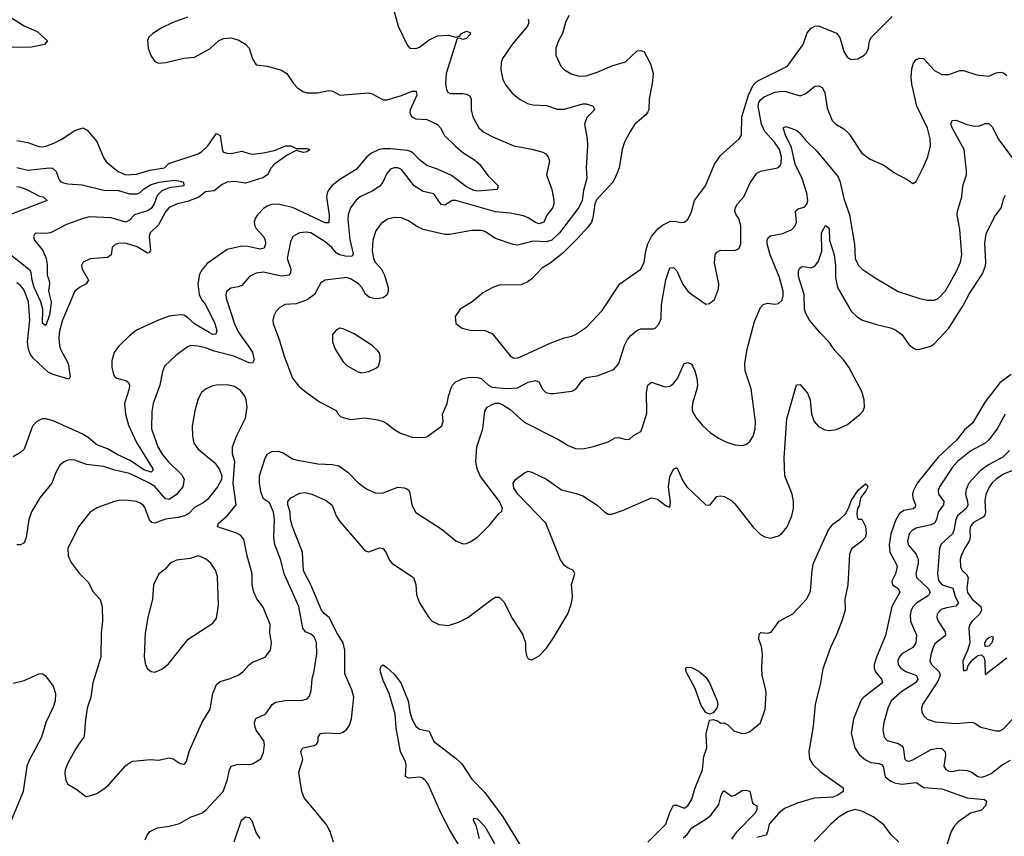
# Model space of a CAD drawing. Header units: inches. Extents: x 1245430 to 1420861, y 606325 to 671315.
# Tile 225 of 256: x 1361405 to 1366835, y 649523 to 654026. Entities that reach past the tile are written whole.
import ezdxf

# ---------------------------------------------------------------- set-up
doc = ezdxf.new("R2010")
doc.units = ezdxf.units.IN
doc.header["$MEASUREMENT"] = 0
doc.layers.add('B3664', color=7, linetype='Continuous')
doc.layers.add('B3665', color=7, linetype='Continuous')

msp = doc.modelspace()

# ---------------------------------------------------------------- linework, layer by layer
at = {"layer": 'B3664', "color": 5}
for points, elevation in [([(1361488.1, 650000), (1361461, 649950), (1361443.8, 649910), (1361423.6, 649770), (1361325.8, 649530)], 940), ([(1361711.8, 650000), (1361670, 649926.6), (1361656, 649890), (1361653.7, 649870), (1361660.3, 649830), (1361670.3, 649810.3), (1361720.3, 649780.3), (1361770, 649742.8), (1361790, 649746), (1361830, 649759.1), (1361870, 649784.4), (1361894.3, 649805.7), (1361990, 649912.7), (1362010, 649928.4), (1362030, 649936.5), (1362126.9, 649946.9), (1362170, 649943), (1362230, 649954.9), (1362251.3, 649950), (1362290, 649924.7), (1362310, 649921), (1362315.5, 649924.5), (1362324.7, 649935.3), (1362339.5, 649990), (1362344, 650000)], 960), ([(1362097, 649503), (1362108, 649530), (1362123.6, 649550), (1362165.2, 649570), (1362230, 649578.3), (1362286.4, 649593.6), (1362350.7, 649629.3), (1362410, 649650.2), (1362432.6, 649667.4), (1362527.8, 649770), (1362549.9, 649830), (1362562.2, 649890), (1362570.9, 649909.1), (1362610, 649920.3), (1362670, 649918.3), (1362690, 649921.7), (1362735.8, 649950), (1362750, 649984.7), (1362751.8, 650000)], 940), ([(1363136.2, 649490), (1363118.3, 649550), (1363094.7, 649590), (1362974.4, 649734.4), (1362961.8, 649770), (1362943.9, 649876.1), (1362966, 649946), (1362955.1, 649990), (1362960.5, 650000)], 920), ([(1363841.5, 649450), (1363777.3, 649557.3), (1363729.4, 649649.4), (1363658.7, 649810), (1363643.5, 649830), (1363624.8, 649844.8), (1363609.8, 649849.8), (1363550, 649843.8), (1363532.9, 649852.9), (1363536.7, 649916.6), (1363533.4, 649933.4), (1363504.6, 649990), (1363502.9, 650000)], 880), ([(1363749.3, 650000), (1363814.3, 649950), (1363843, 649923), (1363898.1, 649838.1), (1363970, 649765.3), (1364070.6, 649630.6), (1364289.7, 649270)], 880), ([(1364869.8, 649490), (1364968.2, 649590), (1364990, 649653.4), (1365010, 649693.7), (1365030, 649695.3), (1365070, 649678.6), (1365090, 649690.3), (1365111.8, 649728.2), (1365129.9, 649790), (1365169.9, 649890), (1365177.6, 649962.4), (1365190.5, 650000)], 880), ([(1365759.2, 650000), (1365757.5, 649990), (1365761.2, 649950), (1365779.3, 649919.3), (1365820.6, 649880.6), (1365946.4, 649790), (1365946.5, 649770), (1365917.4, 649750), (1365890, 649739.3), (1365787.2, 649732.8), (1365693.7, 649706.3), (1365623.8, 649676.2), (1365590, 649647.7), (1365538.1, 649590), (1365530, 649547), (1365521.5, 649530), (1365470, 649516.9)], 880), ([(1366017.9, 650000), (1366034.1, 649974.1), (1366070, 649945.1), (1366099.3, 649930), (1366144.6, 649924.6), (1366158.6, 649918.6), (1366167.5, 649907.5), (1366177.5, 649850), (1366210, 649826.8), (1366230, 649817.9), (1366270, 649810.1), (1366350, 649819), (1366391.4, 649791.4), (1366490, 649785.5), (1366630, 649735.8), (1366726.6, 649726.6), (1366737, 649717), (1366731.1, 649690), (1366710, 649667.1), (1366648.2, 649650), (1366579.8, 649600.2), (1366560.1, 649579.9), (1366541.3, 649550), (1366517.2, 649470)], 920), ([(1366279.2, 650000), (1366287.3, 649947.3), (1366299.6, 649939.6), (1366310, 649937.8), (1366330, 649944.1), (1366428.8, 650000)], 940), ([(1366497.3, 650000), (1366509.2, 649989.2), (1366511, 649970), (1366502.2, 649910), (1366512.1, 649892), (1366530, 649881.3), (1366550, 649879.6), (1366590.5, 649889.5), (1366630, 649886.3), (1366655.7, 649875.7), (1366690, 649851.9), (1366710, 649849.5), (1366730, 649853.7), (1366763.5, 649870), (1366823, 649917), (1366870, 649941.8)], 940), ([(1365065, 649515.1), (1365086.7, 649533.3), (1365112.2, 649570), (1365190, 649618), (1365218.7, 649641.3), (1365261.7, 649698.3), (1365273.3, 649750), (1365287.2, 649772.8), (1365290, 649774), (1365330, 649743.7), (1365350, 649748.9), (1365390, 649774.7), (1365410, 649778), (1365432.4, 649772.4), (1365445.8, 649705.8), (1365471, 649690), (1365470.5, 649670), (1365460.7, 649650), (1365356.5, 649543.5), (1365330, 649507.9)], 860), ([(1366253.9, 649490), (1366211.4, 649531.4), (1366170, 649586.4), (1366112.3, 649630), (1366050, 649660.6), (1366010, 649669.9), (1365970, 649657), (1365924.8, 649630), (1365879.4, 649590), (1365786.3, 649493.7)], 920), ([(1362587.3, 649492.7), (1362628, 649612), (1362649.8, 649630.2), (1362670, 649627.2), (1362684.9, 649610), (1362710, 649540.5), (1362730, 649510.3)], 920), ([(1363940.7, 649510), (1363922.2, 649582.2), (1363908.5, 649610), (1363910, 649622), (1363930, 649619.3), (1363970, 649576.5), (1364023.8, 649483.8)], 860)]:
    msp.add_lwpolyline(points, dxfattribs=dict(at, elevation=elevation))
at = {"layer": 'B3665', "color": 5}
for points, elevation in [([(1361310, 654067.7), (1361430, 653993.1), (1361502, 653962), (1361558.4, 653910), (1361542.8, 653890), (1361470, 653875.4), (1361346.6, 653873.4)], 880), ([(1362330, 654039.3), (1362250, 654011.3), (1362190, 653981.7), (1362139.3, 653950), (1362118, 653930), (1362110.9, 653910.9), (1362114, 653870), (1362130, 653824.7), (1362150, 653796), (1362170, 653787.3), (1362210.7, 653790.7), (1362310, 653814), (1362370, 653820.5), (1362453.9, 653866.1), (1362502, 653910), (1362530, 653923.1), (1362570, 653925.5), (1362610, 653915.3), (1362650, 653892.2), (1362670.4, 653870), (1362688.5, 653810), (1362710, 653777.1), (1362770, 653770.4), (1362850, 653748.8), (1362878.4, 653730), (1362914.6, 653674.6), (1362938, 653650), (1362967.3, 653630), (1362990, 653622.3), (1363050, 653622.2), (1363110, 653636.3), (1363132.5, 653632.5), (1363170, 653610.4), (1363330, 653623.6), (1363350, 653618), (1363410, 653584.2), (1363430, 653583.5), (1363511.4, 653608.6), (1363570, 653632.8), (1363592.3, 653632.3), (1363596.2, 653610), (1363558.5, 653530), (1363556.5, 653510), (1363567.6, 653490), (1363590, 653480.2), (1363650, 653475.8), (1363710, 653448), (1363725.4, 653430), (1363747.8, 653387.8), (1363810, 653327.1), (1363850, 653293.6), (1363913.9, 653253.9), (1363941.5, 653230), (1363986.6, 653166.6), (1364043.8, 653110), (1364038.8, 653090), (1363930, 653080.7), (1363910, 653083.4), (1363870, 653103.7), (1363787.5, 653167.6), (1363710, 653202), (1363650, 653222.6), (1363610, 653254), (1363576.1, 653290), (1363559.7, 653299.7), (1363544.8, 653304.8), (1363450, 653314.5), (1363410, 653314.3), (1363387.8, 653310), (1363345.9, 653290), (1363320.1, 653270), (1363260.6, 653199.4), (1363170, 653144.5), (1363127.5, 653110), (1363110.2, 653090), (1363100.1, 653070), (1363097.4, 653050), (1363112.3, 652947.7), (1363110, 652905.1), (1363090, 652905.4), (1362910, 652989.9), (1362830, 653008.7), (1362793.4, 653006.6), (1362770, 652997.7), (1362750, 652984.2), (1362716.3, 652950), (1362703, 652930), (1362697.6, 652910), (1362701.2, 652890), (1362710, 652875), (1362749.5, 652830), (1362759.2, 652810), (1362761.5, 652790), (1362753.4, 652766.6), (1362730, 652761.1), (1362664.4, 652775.6), (1362630, 652777.4), (1362550, 652759.8), (1362438.9, 652681.1), (1362410.9, 652649.1), (1362396.8, 652623.2), (1362387.5, 652570), (1362395.5, 652510), (1362410, 652480.3), (1362430, 652456.5), (1362482.1, 652350), (1362493.3, 652310), (1362487.6, 652292.4), (1362470, 652290.8), (1362450, 652300.7), (1362369.9, 652349.9), (1362330, 652384.7), (1362310, 652396.3), (1362290, 652398.4), (1362230, 652390.7), (1362170.5, 652370), (1362050, 652314.7), (1362010, 652282.6), (1361950, 652223.5), (1361925.5, 652190), (1361914.3, 652145.7), (1361914, 652110), (1361922, 652070), (1361930, 652057.4), (1361941.6, 652050), (1361994.6, 652034.6), (1362004.8, 652024.8), (1362010.1, 652010.1), (1362008.1, 651990), (1361982.5, 651910), (1361988.8, 651851.2), (1362006.2, 651790), (1362050, 651695.4), (1362140.1, 651550), (1362139, 651541), (1362130, 651531.1), (1362090, 651544), (1362014.5, 651594.5), (1361946.3, 651626.3), (1361890, 651660.5), (1361830, 651682), (1361782.7, 651722.7), (1361750, 651742.4), (1361590, 651813.9), (1361550, 651825), (1361530, 651824.7), (1361499.3, 651810), (1361475.2, 651784.8), (1361430, 651658.4), (1361410, 651639.6), (1361370, 651615.6)], 920), ([(1363470, 654071), (1363492.2, 653990), (1363543.6, 653883.6), (1363556, 653870), (1363590, 653866.7), (1363610, 653874.6), (1363664.1, 653915.9), (1363710, 653936.6), (1363770, 653941.3), (1363810, 653930.5), (1363830, 653934.8), (1363840.9, 653950), (1363870, 653963.7), (1363890, 653956.3), (1363890, 653944.5), (1363870, 653923.1), (1363850, 653917.6), (1363830, 653924), (1363818, 653922), (1363756.6, 653730), (1363753.6, 653673.6), (1363758.7, 653638.7), (1363766.3, 653626.3), (1363779.9, 653619.9), (1363850, 653619.1), (1363870, 653616.1), (1363886.2, 653606.2), (1363895.2, 653590), (1363895, 653530), (1363904.4, 653490), (1363937.8, 653430), (1363965.4, 653405.4), (1364017.9, 653377.9), (1364130, 653330.2), (1364230, 653311.7), (1364290, 653295.3), (1364306, 653286), (1364320.5, 653270), (1364326.2, 653246.2), (1364311.1, 653170), (1364340.2, 653090), (1364351.8, 653031.8), (1364351.1, 653011.1), (1364345.6, 652990), (1364311.6, 652948.4), (1364295, 652910), (1364270, 652900.6), (1364250, 652907.2), (1364210, 652934), (1364184.5, 652944.5), (1364110, 652959.9), (1364030, 652966.4), (1363810, 653029.9), (1363790, 653028.6), (1363750, 653002.8), (1363730, 653006.8), (1363690, 653065.4), (1363630, 653078.5), (1363579.8, 653110), (1363510, 653199.7), (1363490, 653209.7), (1363470, 653209.7), (1363450, 653202), (1363430, 653178.4), (1363407.1, 653130), (1363391.4, 653108.6), (1363350, 653079.8), (1363282.6, 653050), (1363259.6, 653030), (1363230, 652989.6), (1363216.8, 652950), (1363215.3, 652924.7), (1363225.2, 652814.8), (1363245, 652735.1), (1363238.1, 652721.9), (1363210, 652720.6), (1363168.8, 652728.8), (1363150, 652741.3), (1363126.5, 652770), (1363090, 652802.1), (1363011.2, 652850), (1362985.3, 652854.7), (1362948.3, 652851.7), (1362911.7, 652830), (1362898, 652802), (1362879.8, 652710), (1362899.7, 652650), (1362899.6, 652630), (1362890, 652618), (1362847.7, 652612.3), (1362750, 652634), (1362710, 652629), (1362673.4, 652610), (1362630, 652561.1), (1362610, 652552.2), (1362570, 652545.7), (1362547, 652530), (1362542.3, 652510), (1362544.4, 652490), (1362590, 652348.5), (1362610, 652304.4), (1362675.1, 652215.1), (1362688.7, 652190), (1362698, 652150), (1362690, 652131.6), (1362670, 652134.5), (1362586.2, 652170), (1362478.5, 652198.5), (1362430, 652217.2), (1362390, 652226), (1362350, 652228.7), (1362330, 652221.5), (1362265.6, 652174.4), (1362204.3, 652115.7), (1362193, 652087), (1362178.9, 652010), (1362141.6, 651910), (1362134.6, 651865.4), (1362131.9, 651770), (1362167, 651670), (1362190.1, 651630), (1362224.1, 651590), (1362298.5, 651518.5), (1362312.8, 651492.8), (1362305.5, 651450), (1362270, 651408.4), (1362230, 651380.7), (1362210, 651383.1), (1362150, 651451.2), (1362120.9, 651470), (1362010, 651524.3), (1361930, 651542.1), (1361870, 651562.9), (1361773.7, 651573.7), (1361710, 651596.9), (1361690, 651599.7), (1361670, 651596.3), (1361650, 651587.8), (1361629.4, 651570.6), (1361605, 651530), (1361583.2, 651470), (1361516.1, 651390), (1361470, 651311.8), (1361455.6, 651270), (1361441.7, 651170), (1361430, 651140.9), (1361410, 651129.6), (1361390, 651129.6)], 940), ([(1364433.5, 654050), (1364414.4, 654010), (1364398.8, 653950), (1364375.8, 653910), (1364361.1, 653870), (1364362, 653830), (1364390.2, 653770.2), (1364409.1, 653749.1), (1364447.3, 653727.3), (1364490, 653714.7), (1364530, 653716.9), (1364590, 653736.5), (1364670, 653771.7), (1364745.6, 653794.4), (1364810, 653854.9), (1364830, 653856.3), (1364848.4, 653848.4), (1364883.5, 653783.5), (1364898, 653730), (1364893.5, 653673.5), (1364875.9, 653590), (1364874.2, 653530), (1364870, 653518.4), (1364858.2, 653501.8), (1364798.5, 653450), (1364772.4, 653410), (1364740.8, 653350), (1364726.9, 653310), (1364711.3, 653210), (1364688, 653150), (1364675.9, 653130), (1364586.7, 653033.3), (1364576.9, 653010), (1364566.9, 652933.1), (1364558.8, 652910), (1364538.7, 652881.3), (1364480.9, 652819.1), (1364400.5, 652739.5), (1364330, 652683.4), (1364284.8, 652655.2), (1364230, 652597.2), (1364210, 652582.8), (1364170, 652564.5), (1364050, 652562), (1364014, 652550), (1363959.5, 652520.5), (1363906.7, 652473.3), (1363834.8, 652430), (1363806, 652390), (1363810.8, 652350.8), (1363845.8, 652325.8), (1363890, 652313.4), (1363970, 652312.4), (1364010, 652294.9), (1364110, 652172.2), (1364130, 652160.3), (1364150, 652160.7), (1364167.3, 652167.3), (1364330, 652242.3), (1364408.7, 652271.3), (1364450, 652280.3), (1364470, 652290.3), (1364531.5, 652330), (1364617.5, 652422.5), (1364714, 652570), (1364830, 652650.4), (1364849.8, 652690), (1364857.7, 652750), (1364869, 652790), (1364889.8, 652830), (1364926.1, 652873.9), (1364950, 652892.8), (1364990, 652913.4), (1365015.3, 652915.3), (1365052.8, 652907.2), (1365070, 652910.4), (1365090, 652924.9), (1365110, 652966.8), (1365127.6, 653030), (1365187.1, 653110), (1365237.7, 653230), (1365270, 653277), (1365373, 653370), (1365385.4, 653390), (1365388, 653490), (1365423.6, 653610), (1365450, 653665.9), (1365472, 653688), (1365639.7, 653770), (1365725.8, 653890), (1365747.1, 653952.9), (1365770, 653980.3), (1365790, 653990.3), (1365810, 653991.6), (1365910, 653951.5), (1365927.7, 653927.7), (1365950, 653850.7), (1365970, 653817.1), (1365990, 653807), (1366028, 653810), (1366062.7, 653830), (1366075.8, 653844.2), (1366086, 653870), (1366092, 653910), (1366102.8, 653930), (1366216.1, 654043.9)], 980), ([(1364210.2, 654030), (1364212.6, 654010), (1364206, 653990), (1364124.2, 653895.8), (1364068.5, 653811.5), (1364060.3, 653790), (1364058.5, 653750), (1364070, 653696.3), (1364085.9, 653665.9), (1364121.4, 653621.4), (1364165.6, 653585.6), (1364205, 653565), (1364236.8, 653556.8), (1364310, 653553.6), (1364370, 653532.1), (1364410, 653532.5), (1364510, 653562.5), (1364530, 653562.6), (1364568, 653550), (1364574.9, 653530), (1364533.1, 653486.9), (1364519.3, 653450), (1364534.4, 653370), (1364537.2, 653330), (1364529, 653210), (1364532.8, 653152.8), (1364515.2, 653084.8), (1364506.7, 653030), (1364488.7, 652990), (1364381.5, 652850), (1364340.7, 652810), (1364310, 652800.9), (1364235.5, 652804.5), (1364150, 652783.1), (1364126.5, 652786.5), (1364030, 652818.7), (1363970, 652857.8), (1363950, 652863.5), (1363897.1, 652862.9), (1363778, 652842), (1363750, 652842), (1363630, 652869.8), (1363590, 652889.8), (1363550, 652916.8), (1363510, 652932.8), (1363470, 652936.2), (1363433.5, 652926.5), (1363398.1, 652901.9), (1363370, 652862.4), (1363353.5, 652810), (1363348.8, 652751.2), (1363356.3, 652710), (1363365.7, 652690), (1363401.2, 652650), (1363417.4, 652617.4), (1363436.6, 652550), (1363438, 652530), (1363430, 652506.6), (1363410, 652492.1), (1363390, 652488), (1363367.6, 652487.6), (1363334.9, 652494.9), (1363312.5, 652512.5), (1363292.2, 652550), (1363273.8, 652570), (1363230, 652598), (1363210, 652603.8), (1363090.2, 652589.8), (1363065.7, 652574.3), (1363031.4, 652510), (1362990, 652480.7), (1362930, 652460.2), (1362870, 652456.4), (1362840.2, 652439.8), (1362820.5, 652419.5), (1362806.4, 652393.6), (1362801.1, 652370), (1362802.6, 652350), (1362837.8, 652257.8), (1362863.2, 652170), (1362910.1, 652050.1), (1362945.6, 652005.6), (1362978, 651978), (1363058, 651918), (1363150, 651870.6), (1363161, 651850), (1363176.3, 651836.3), (1363230, 651821.6), (1363309.6, 651830.4), (1363379.5, 651819.5), (1363410, 651810.6), (1363430, 651799.1), (1363468, 651768), (1363505.3, 651745.3), (1363570, 651724.9), (1363630, 651721.3), (1363650, 651725.3), (1363733.2, 651786.8), (1363741.2, 651810), (1363737.6, 651850), (1363763.5, 651910), (1363769.7, 651950.3), (1363784.4, 651995.6), (1363791.5, 652010), (1363810.8, 652029.2), (1363850, 652047.1), (1363890, 652054), (1363930, 652052.9), (1363950, 652047.8), (1363990.2, 652010), (1364010, 651999.6), (1364090, 651991.8), (1364150, 651996.8), (1364210, 652026.5), (1364250, 652036.9), (1364269, 652029), (1364290, 651986), (1364306, 651970), (1364330, 651964), (1364350, 651964.7), (1364450, 651977.4), (1364471.6, 651988.4), (1364505, 652035), (1364526.6, 652053.4), (1364590, 652062.6), (1364682.2, 652097.8), (1364709.8, 652130.2), (1364740.3, 652230), (1364757.8, 652262.2), (1364776, 652284), (1364808.6, 652311.4), (1364830, 652320.7), (1364898, 652322), (1364910, 652325.5), (1364930, 652347.3), (1364942, 652378), (1364944.2, 652455.8), (1364967.7, 652592.3), (1364990, 652657.1), (1365010, 652660.4), (1365030, 652640.5), (1365059.7, 652570), (1365089.5, 652529.5), (1365110, 652512.6), (1365190, 652457.3), (1365210, 652460.7), (1365236.3, 652483.7), (1365258.5, 652541.5), (1365261, 652570), (1365236.6, 652683.4), (1365240.3, 652730), (1365250, 652744.2), (1365270, 652755), (1365345.9, 652754.1), (1365361.7, 652758.3), (1365373.8, 652766.2), (1365381.5, 652790), (1365382.9, 652890), (1365371.7, 652930), (1365357.2, 652950), (1365349.8, 652969.8), (1365352.8, 652990), (1365364.2, 653010), (1365398.5, 653050), (1365432.9, 653127.1), (1365470, 653180.4), (1365489.8, 653190.2), (1365585.2, 653210), (1365598.2, 653221.8), (1365604.7, 653235.3), (1365606.6, 653270), (1365594.6, 653310), (1365568.2, 653350), (1365514.3, 653410), (1365495.6, 653450), (1365477.4, 653550), (1365481.5, 653570), (1365490, 653584.2), (1365510, 653600.4), (1365570, 653627.1), (1365610, 653631.3), (1365630.5, 653630), (1365710, 653607.3), (1365741.3, 653618.7), (1365790, 653660.2), (1365810, 653661.6), (1365830, 653652.2), (1365845.3, 653625.3), (1365858, 653538), (1365886.4, 653470), (1365905.5, 653450), (1365950, 653423.6), (1365978.3, 653398.3), (1366050, 653290.5), (1366096.3, 653256.3), (1366170, 653224.4), (1366230, 653181.6), (1366303.4, 653143.4), (1366330, 653122.8), (1366350, 653134.8), (1366390, 653215.5), (1366412.8, 653270), (1366427.7, 653330), (1366426, 653370), (1366411.9, 653428.1), (1366352.6, 653550), (1366325.2, 653670), (1366321.7, 653710), (1366324.6, 653755.4), (1366333.9, 653786.1), (1366350, 653806.4), (1366370, 653814.6), (1366390, 653811.6), (1366450, 653745.7), (1366490, 653724.9), (1366530, 653724.9), (1366590, 653745.5), (1366610, 653746), (1366683.1, 653723.1), (1366750, 653714.9), (1366790, 653732.7), (1366816.7, 653736.7), (1366830, 653732.7), (1366850, 653717.6)], 960), ([(1362751.8, 650000), (1362755.4, 650030), (1362751.1, 650050), (1362710, 650108.4), (1362702, 650130), (1362700.2, 650150), (1362707.9, 650172.1), (1362761.8, 650198.2), (1362796.9, 650250), (1362817.7, 650262.3), (1362870, 650271), (1362967, 650273), (1362990, 650280.5), (1363003.8, 650296.2), (1363012.7, 650327.3), (1363018.9, 650390), (1363030, 650436), (1363043.2, 650530), (1363042.5, 650590), (1363030, 650622), (1363010, 650637.8), (1362981.1, 650650), (1362967, 650670), (1362945.4, 650790), (1362862.9, 650970), (1362845.3, 651045.3), (1362812.3, 651132.3), (1362807.4, 651170), (1362809.8, 651269.8), (1362804.4, 651310), (1362782.3, 651362.3), (1362750, 651383.5), (1362737.4, 651417.4), (1362728.2, 651470), (1362728.1, 651510), (1362756.9, 651603.1), (1362770.5, 651629.5), (1362795.8, 651644.2), (1362830, 651646.5), (1362858.4, 651638.4), (1362910, 651605), (1362930, 651598.4), (1363050, 651577), (1363130, 651573.6), (1363165.3, 651565.3), (1363216.3, 651530), (1363272.4, 651472.4), (1363318.2, 651438.2), (1363370, 651416), (1363410, 651416.5), (1363490, 651447.6), (1363525.1, 651445.1), (1363539.4, 651439.4), (1363550, 651432.7), (1363557.4, 651417.4), (1363568.4, 651348.4), (1363589.3, 651309.3), (1363735.3, 651215.3), (1363810, 651152.7), (1363850, 651134.9), (1363870, 651137.1), (1363890, 651146), (1363930, 651172.2), (1363998.7, 651241.3), (1364043.1, 651296.9), (1364064.8, 651315.2), (1364067.6, 651330), (1364050.7, 651370), (1363947.1, 651507.1), (1363929, 651550), (1363921.2, 651590), (1363925.8, 651670), (1363958.6, 651770), (1363970, 651867.3), (1363983.5, 651890), (1364010, 651904.7), (1364030, 651911), (1364050, 651911.1), (1364070, 651903.1), (1364110, 651876.1), (1364186.6, 651806.6), (1364372.4, 651712.4), (1364430, 651677.4), (1364470, 651661.3), (1364510, 651660.3), (1364570, 651671.7), (1364650, 651698.3), (1364690, 651720.3), (1364710, 651722.6), (1364750, 651710.3), (1364767.8, 651712.2), (1364790, 651733), (1364830, 651754.8), (1364840.7, 651779.3), (1364862.9, 651857.1), (1364862.2, 651970), (1364870, 652010.5), (1364890, 652027), (1364962.4, 652002.4), (1364990, 652005.8), (1365010, 652019.6), (1365033.2, 652046.8), (1365070, 652130.6), (1365090, 652134.9), (1365110, 652126), (1365116.5, 652116.5), (1365129.1, 652090), (1365139.2, 652050), (1365142.8, 652010), (1365139.7, 651990), (1365114.9, 651910), (1365113.7, 651890), (1365114, 651870), (1365136.4, 651830), (1365170, 651788.4), (1365213.4, 651750), (1365258.3, 651718.3), (1365298.9, 651698.9), (1365350, 651682), (1365390, 651678), (1365410, 651683), (1365430, 651699.1), (1365451.1, 651730), (1365461.7, 651770), (1365463.9, 651810), (1365439.8, 651990), (1365406.8, 652090), (1365404.1, 652130), (1365416.8, 652210), (1365457.3, 652362.7), (1365490, 652439.1), (1365504.9, 652455.1), (1365530, 652462.6), (1365570, 652457.6), (1365590, 652461.6), (1365610, 652479.1), (1365615.9, 652504.1), (1365614.8, 652530), (1365594.6, 652605.4), (1365544.5, 652730), (1365528.3, 652790), (1365528.2, 652811.8), (1365534.2, 652825.8), (1365545.5, 652834.5), (1365613.7, 652846.3), (1365663.6, 652870), (1365681.3, 652890), (1365688.3, 652910), (1365684, 652970), (1365697.6, 652982.4), (1365730, 652992.3), (1365739.6, 653000.4), (1365747.9, 653012.1), (1365751.4, 653028.6), (1365745.7, 653070), (1365719.9, 653150), (1365682.5, 653230), (1365661.1, 653321.1), (1365627.8, 653390), (1365616, 653430), (1365630, 653437), (1365647.8, 653432.2), (1365690, 653417), (1365704.7, 653404.7), (1365740.3, 653360.3), (1365801, 653301), (1365919.6, 653159.6), (1365930.7, 653130), (1365950, 653040.4), (1365980.6, 652950), (1366008.6, 652788.6), (1366013.4, 652710), (1366030.7, 652670), (1366050.8, 652650), (1366122.8, 652602.8), (1366250, 652527.6), (1366370, 652488), (1366410, 652479.5), (1366450, 652480.4), (1366470, 652488.5), (1366510, 652530.4), (1366570, 652635.3), (1366594, 652690), (1366600.3, 652730), (1366590.6, 652870), (1366576, 652950), (1366576.4, 652970), (1366601.7, 653050), (1366606.9, 653110), (1366626.3, 653170), (1366627.1, 653192.9), (1366613.4, 653310), (1366547.3, 653430), (1366541, 653450), (1366547, 653470), (1366570, 653471.3), (1366628, 653448), (1366670, 653439.7), (1366698.2, 653441.8), (1366730, 653454), (1366750, 653454.3), (1366770, 653433.7), (1366801.2, 653370), (1366890, 653249.2)], 940), ([(1361390, 653360.7), (1361450, 653348.6), (1361510, 653327.8), (1361530, 653326), (1361550, 653328.3), (1361594, 653346), (1361634.2, 653365.8), (1361710, 653415.8), (1361754, 653430), (1361776.9, 653416.9), (1361830, 653354.8), (1361866.9, 653266.9), (1361882.2, 653242.2), (1361948.9, 653188.9), (1361990, 653170.2), (1362050, 653174.3), (1362123.3, 653196.7), (1362203.7, 653210), (1362227.3, 653232.7), (1362390, 653287.1), (1362410, 653298.7), (1362443.2, 653330), (1362490, 653397.8), (1362510, 653386.8), (1362523.2, 653303.2), (1362530, 653295.5), (1362549.6, 653289.5), (1362571, 653289), (1362630, 653301.4), (1362670, 653287.5), (1362690, 653285.6), (1362748.5, 653291.5), (1362810, 653305.6), (1362870.9, 653330.9), (1362900.7, 653330), (1362930, 653315.3), (1362990, 653315.8), (1363004.9, 653310), (1362990, 653297), (1362970, 653294.5), (1362930, 653304), (1362880.6, 653279.4), (1362810, 653229.4), (1362791.6, 653210), (1362771.6, 653170), (1362745.4, 653154.6), (1362650, 653124.3), (1362590, 653134.3), (1362548.9, 653131.1), (1362521.9, 653118.1), (1362477.7, 653082.3), (1362430, 653077.8), (1362392.3, 653047.7), (1362330, 653023.4), (1362276.4, 653010), (1362230.3, 652990), (1362210, 652967.1), (1362170, 652895.3), (1362125, 652850), (1362118.7, 652830), (1362126.4, 652753.6), (1362118.6, 652741.4), (1362110, 652738.4), (1362052.8, 652772.8), (1362013.3, 652786.7), (1361986.8, 652793.2), (1361950, 652792.9), (1361932.7, 652787.3), (1361914.4, 652770), (1361910.4, 652730), (1361890, 652715.4), (1361793.2, 652706.8), (1361755.8, 652690), (1361745.7, 652670), (1361748.9, 652650), (1361784, 652590), (1361772, 652570), (1361734.3, 652550), (1361710.1, 652529.9), (1361641.9, 652370), (1361625.1, 652310), (1361621.7, 652270), (1361624.7, 652230), (1361630, 652209), (1361672.4, 652130), (1361683.1, 652056.9), (1361677, 652043), (1361590, 652069.6), (1361562.7, 652082.7), (1361480.3, 652160.3), (1361463.3, 652183.2), (1361453.7, 652210), (1361447.5, 652250), (1361462.1, 652370), (1361453.9, 652470), (1361430, 652534), (1361410, 652560.9), (1361390, 652575.3)], 880), ([(1361390, 653211.5), (1361450, 653195.8), (1361569.2, 653209.2), (1361586.9, 653206.9), (1361607, 653190), (1361623.2, 653143.2), (1361632.7, 653132.7), (1361646.8, 653126.8), (1361670, 653120.8), (1361750, 653116.3), (1361870, 653085.5), (1361950, 653084), (1362010, 653066), (1362054, 653066), (1362070, 653072.7), (1362088, 653092), (1362130, 653116.6), (1362174, 653130), (1362216.5, 653136.5), (1362261.4, 653141.4), (1362290, 653136.6), (1362308.9, 653130), (1362311, 653110), (1362230, 653098.2), (1362190, 653082.4), (1362163.5, 653056.5), (1362146.1, 653010), (1362130, 652984.5), (1362110, 652971.4), (1362038.6, 652950), (1362010, 652921.2), (1361990.1, 652909.9), (1361910, 652932.8), (1361790, 652938.3), (1361755.3, 652930), (1361664.1, 652895.9), (1361576, 652850), (1361550, 652846.4), (1361490, 652849.4), (1361481.5, 652830), (1361487.8, 652810), (1361533.1, 652753.1), (1361550.6, 652710), (1361556.4, 652676.4), (1361556.8, 652616.8), (1361567.7, 652587.7), (1361569.5, 652570), (1361563.3, 652530), (1361578, 652470), (1361577.7, 652450), (1361570, 652399.3), (1361550, 652340.5), (1361531.4, 652351.4), (1361532.5, 652430), (1361521, 652470), (1361485.7, 652550), (1361474, 652590), (1361469.3, 652630), (1361462.6, 652642.6), (1361329.1, 652750)], 860), ([(1361390, 653105.7), (1361410, 653103.5), (1361445.3, 653090), (1361510, 653055), (1361534, 653050), (1361556, 653030), (1361321.4, 652938.6)], 840), ([(1362960.5, 650000), (1362966, 650010), (1363030, 650023.1), (1363042, 650030), (1363050.8, 650049.2), (1363051.1, 650070), (1363063.7, 650090), (1363090, 650093.7), (1363169.8, 650090.2), (1363190, 650096.9), (1363210, 650114.4), (1363223.7, 650136.3), (1363235.3, 650170), (1363247.2, 650290), (1363236.8, 650330), (1363198.8, 650418.8), (1363197.5, 650550), (1363189.3, 650590), (1363158.6, 650638.6), (1363112.6, 650730), (1363086.4, 650750), (1363069.1, 650770), (1363010.3, 650910.3), (1362970, 650986), (1362964.7, 651090), (1362909.1, 651229.1), (1362899.3, 651270), (1362896.8, 651310), (1362884.6, 651350), (1362883.9, 651370), (1362900.4, 651390), (1362950, 651415.5), (1362979.7, 651419.7), (1363016.5, 651410), (1363095.4, 651375.4), (1363128.9, 651348.9), (1363150.7, 651290.7), (1363170, 651259), (1363310, 651097.4), (1363330, 651091.5), (1363390, 651113.7), (1363410.5, 651110), (1363426.8, 651086.8), (1363445, 651044.9), (1363458, 651030), (1363576.4, 650950), (1363590, 650912), (1363593.7, 650853.7), (1363610.8, 650810), (1363661.6, 650730), (1363680.5, 650710), (1363717.3, 650690), (1363770, 650685.2), (1363830, 650704.7), (1363876.4, 650730), (1364010, 650831.3), (1364030, 650841.5), (1364050, 650840.9), (1364076, 650816), (1364122.7, 650722.7), (1364178.3, 650638.3), (1364194.3, 650590), (1364194.3, 650550), (1364199.6, 650519.6), (1364210, 650501.6), (1364230, 650495.8), (1364270, 650517.3), (1364310, 650560.7), (1364350, 650616.5), (1364428.4, 650750), (1364445.2, 650794.8), (1364451.9, 650828.1), (1364454.8, 650850), (1364448.4, 650911.6), (1364467.3, 650970), (1364458, 650990), (1364430, 651000.9), (1364410, 651016.2), (1364387.7, 651047.7), (1364307.2, 651250), (1364151.7, 651410), (1364130, 651443.5), (1364127.5, 651470), (1364140.2, 651490), (1364190, 651527), (1364210, 651535.8), (1364230, 651531.8), (1364310, 651493.1), (1364393.9, 651433.9), (1364474, 651414), (1364510, 651400.2), (1364590, 651348.1), (1364631.7, 651310), (1364650, 651300.2), (1364670, 651299.2), (1364730, 651318.7), (1364890, 651389.5), (1364922, 651382), (1364970, 651344.6), (1364990, 651338.8), (1364993.7, 651366.3), (1364984.1, 651450), (1364990, 651504.7), (1365010, 651547.3), (1365030, 651557.3), (1365062.4, 651482.4), (1365083.9, 651450), (1365190, 651350.6), (1365211.2, 651348.8), (1365250, 651396.3), (1365270, 651400.5), (1365290, 651396.4), (1365330, 651375.3), (1365350, 651356.5), (1365450, 651228.5), (1365490, 651186.7), (1365513.9, 651173.9), (1365547.5, 651167.5), (1365590, 651180.3), (1365610, 651194.4), (1365636.9, 651230), (1365663.1, 651290), (1365672.1, 651330), (1365672, 651370), (1365664.8, 651410), (1365625.2, 651510), (1365620.8, 651610), (1365635.7, 651824.3), (1365690, 652012), (1365710, 652014.8), (1365750, 651966.4), (1365765.2, 651930), (1365772.6, 651850), (1365786.2, 651810), (1365810, 651782.8), (1365844.8, 651764.8), (1365870, 651760.7), (1365910, 651766.4), (1365970, 651793.2), (1366040.4, 651850), (1366056.4, 651870), (1366063.5, 651890), (1366062.9, 651930), (1366050, 651976.3), (1365978.5, 652110), (1365948.5, 652150), (1365901.2, 652201.2), (1365870, 652247), (1365819.4, 652299.4), (1365761.8, 652370), (1365739, 652410), (1365734, 652430), (1365730.9, 652510), (1365699.6, 652610), (1365700.8, 652639.2), (1365705.9, 652654.1), (1365717.4, 652662.6), (1365730, 652665.8), (1365770, 652658.3), (1365790, 652666.7), (1365810, 652694.3), (1365828.2, 652750), (1365827.1, 652850), (1365850, 652890.6), (1365862.8, 652882.8), (1365870, 652871), (1365871.2, 652810), (1365897.5, 652730), (1365904.5, 652670), (1365904, 652604), (1365914.9, 652550), (1365990, 652418.6), (1366026.2, 652386.2), (1366054, 652370), (1366130, 652345.5), (1366207.5, 652327.5), (1366235.4, 652315.4), (1366269.5, 652289.5), (1366310, 652234), (1366334.1, 652214.1), (1366350, 652208.1), (1366370, 652208.4), (1366430, 652225.5), (1366450, 652241), (1366530, 652325.2), (1366608.2, 652450), (1366643.3, 652516.7), (1366714.9, 652625.1), (1366730.9, 652669.1), (1366733.6, 652690), (1366727.6, 652792.4), (1366734.6, 652845.4), (1366781.5, 652938.5), (1366819.3, 652990), (1366830, 653036), (1366842.2, 653057.7)], 920), ([(1366872.3, 652070), (1366810, 652024.1), (1366730, 651918.2), (1366659.4, 651800.6), (1366615.7, 651764.3), (1366572.6, 651710), (1366470, 651613.4), (1366354.6, 651470), (1366333.8, 651430), (1366329.7, 651410), (1366330.1, 651390), (1366345.7, 651350), (1366342.7, 651337.3), (1366331.8, 651328.2), (1366280.2, 651319.8), (1366257.2, 651302.8), (1366234.7, 651265.3), (1366210.1, 651190), (1366200.8, 651130), (1366203.7, 651090), (1366237.6, 651030), (1366244, 651010), (1366234.6, 650970), (1366214.2, 650930), (1366218.9, 650910), (1366250.3, 650890), (1366259.2, 650870), (1366214.4, 650790), (1366179.3, 650630), (1366129.5, 650510), (1366117.5, 650470), (1366117.5, 650450), (1366125, 650430), (1366158.5, 650390), (1366163.5, 650370), (1366060.2, 650290), (1366046.1, 650273.9), (1366003.5, 650170), (1365990.2, 650090), (1366011.7, 650010), (1366017.9, 650000)], 920), ([(1362344, 650000), (1362410, 650148), (1362456.6, 650223.4), (1362469.8, 650310.2), (1362490, 650360.5), (1362510, 650376.5), (1362566.9, 650393.1), (1362610, 650411.8), (1362635.6, 650430), (1362670, 650468.2), (1362690, 650482.4), (1362759.3, 650510), (1362787.6, 650550), (1362794.3, 650590), (1362785.3, 650645.3), (1362786.4, 650690), (1362747.3, 650787.3), (1362713.3, 650833.3), (1362696.2, 650870), (1362687.9, 650910), (1362686.8, 650970), (1362659.4, 651070), (1362640.8, 651160.8), (1362623.1, 651183.1), (1362597.2, 651197.2), (1362497, 651230), (1362502, 651250), (1362549.8, 651290), (1362599.7, 651350), (1362582.9, 651470), (1362591.5, 651590), (1362579.6, 651630), (1362578.9, 651670), (1362601.1, 651730), (1362650.6, 651829.4), (1362659.3, 651890), (1362654.8, 651930), (1362647.4, 651950), (1362622.2, 651982.2), (1362590, 652003.5), (1362550, 652012.8), (1362491.2, 652011.2), (1362470, 652006.6), (1362430, 651988), (1362408.8, 651970), (1362390, 651936), (1362371.6, 651868.4), (1362355.6, 651784.4), (1362358.3, 651730), (1362366.3, 651690), (1362390, 651657.6), (1362481.6, 651581.6), (1362506.4, 651546.4), (1362520.7, 651510), (1362517.3, 651490), (1362496.4, 651450), (1362440.4, 651379.6), (1362417.8, 651362.2), (1362370, 651336.8), (1362337.4, 651302.6), (1362314.9, 651290), (1362279.3, 651280.7), (1362210, 651271.6), (1362150, 651250.6), (1362133.2, 651253.2), (1362123, 651263), (1362095.7, 651335.7), (1362087.9, 651347.9), (1362070, 651359.7), (1362048.7, 651368.7), (1362005.7, 651374.3), (1361963.9, 651376.1), (1361927.3, 651370), (1361830, 651333.7), (1361791.2, 651308.8), (1361730, 651229.4), (1361670.4, 651110), (1361672.2, 651070), (1361690, 651033.4), (1361733.8, 650973.8), (1361783.7, 650923.7), (1361810, 650870.8), (1361848.6, 650828.6), (1361860.4, 650790), (1361862, 650710), (1361855.3, 650644.7), (1361852.2, 650510), (1361807.8, 650370), (1361798.2, 650290), (1361778, 650230), (1361766.2, 650150), (1361763.6, 650090), (1361758.3, 650070), (1361728.9, 650030), (1361711.8, 650000)], 960), ([(1366839.7, 651850), (1366795.8, 651770), (1366750, 651709.8), (1366728.9, 651690), (1366650, 651648.4), (1366576.6, 651590), (1366550, 651559.3), (1366478, 651450), (1366470.2, 651430), (1366472.1, 651410), (1366502.5, 651370), (1366499.8, 651350), (1366470.1, 651310), (1366462, 651270), (1366451, 651250), (1366430, 651240.7), (1366350, 651222.2), (1366327.8, 651210), (1366311.3, 651190), (1366300.6, 651150), (1366305, 651130), (1366350, 651078.2), (1366360.6, 651050), (1366360.6, 651030), (1366346.9, 650970), (1366350.1, 650950), (1366414.4, 650890), (1366426.6, 650870), (1366417.4, 650850), (1366352.8, 650810), (1366333.3, 650790), (1366322.1, 650770), (1366316.9, 650743.1), (1366318.4, 650710), (1366351.4, 650631.4), (1366346.4, 650590), (1366330, 650563.5), (1366269.2, 650530), (1366254.7, 650510), (1366247.7, 650490), (1366249.3, 650470), (1366264.2, 650450), (1366292.5, 650432.5), (1366350.1, 650410.1), (1366357.6, 650390), (1366345.7, 650370), (1366270, 650321.6), (1366212.1, 650270), (1366192.1, 650230), (1366170.2, 650150), (1366166, 650110), (1366172.6, 650070), (1366190, 650050.3), (1366250, 650035.5), (1366270, 650022.4), (1366277.7, 650010), (1366279.2, 650000)], 940), ([(1366864.3, 651650), (1366827, 651613), (1366748.7, 651571.3), (1366701.4, 651538.6), (1366640.1, 651470), (1366624.4, 651435.6), (1366621, 651410), (1366632.1, 651370), (1366633.7, 651346.3), (1366625.3, 651330), (1366577.6, 651290), (1366568.1, 651270), (1366557.4, 651210), (1366549, 651191), (1366486.6, 651133.4), (1366477.2, 651110), (1366466.4, 650970), (1366472.8, 650932.8), (1366493.2, 650910), (1366552, 650892), (1366564.7, 650844.7), (1366581.9, 650810), (1366568.4, 650791.6), (1366516.4, 650783.6), (1366486.3, 650773.7), (1366465.6, 650750), (1366463.8, 650730), (1366470.1, 650710), (1366509.5, 650650), (1366511, 650630), (1366454.3, 650585.7), (1366444.1, 650570), (1366431.5, 650531.5), (1366424.3, 650490), (1366434.1, 650470), (1366476.6, 650430), (1366481.2, 650410), (1366465.9, 650374.1), (1366384, 650250), (1366379, 650230), (1366380.3, 650210), (1366390, 650188.5), (1366410, 650168.9), (1366453.7, 650153.7), (1366570, 650144.6), (1366652, 650152), (1366668.2, 650148.2), (1366705.2, 650125.2), (1366790, 650105.2), (1366810, 650104.9), (1366830, 650115.3), (1366904.8, 650195.2)], 960), ([(1366930, 651560.2), (1366830, 651519.4), (1366790, 651492.7), (1366768.2, 651471.8), (1366751.5, 651448.5), (1366732.8, 651407.2), (1366727.6, 651372.4), (1366731, 651310), (1366727, 651293), (1366717.8, 651282.2), (1366665.9, 651254.1), (1366647.7, 651230), (1366644.5, 651210), (1366647.4, 651170), (1366641.1, 651150), (1366615, 651110), (1366596.5, 651070), (1366592.2, 651050), (1366593, 651010), (1366601.3, 650990), (1366627.4, 650967.4), (1366636.2, 650950), (1366628.6, 650890), (1366632.8, 650867.2), (1366657.7, 650830), (1366705.2, 650790), (1366710.1, 650770), (1366699.8, 650750), (1366657.8, 650710), (1366644.7, 650690), (1366640.2, 650670), (1366644.2, 650590), (1366632.3, 650547.7), (1366606.4, 650490), (1366607.4, 650452.6), (1366610, 650436), (1366630, 650440.7), (1366636, 650464), (1366661.4, 650498.6), (1366690, 650520.4), (1366710, 650523), (1366721.6, 650510), (1366728.6, 650490), (1366730, 650416), (1366850, 650507)], 980), ([(1365190.5, 650000), (1365193.9, 650010), (1365191.6, 650088.4), (1365210, 650163.8), (1365230, 650167), (1365257.3, 650157.3), (1365270, 650146), (1365290, 650148), (1365310, 650137.3), (1365343.8, 650103.8), (1365390, 650090.3), (1365410, 650091.6), (1365430, 650099.6), (1365490, 650148.7), (1365515.6, 650224.4), (1365521.1, 650310), (1365519.9, 650330), (1365499.9, 650410), (1365497.1, 650450), (1365501.8, 650530), (1365495.5, 650570), (1365481.8, 650610), (1365483.2, 650636.8), (1365492.8, 650647.2), (1365530, 650643.9), (1365550, 650649.4), (1365594.3, 650710), (1365668.5, 650750), (1365747, 650833), (1365765.9, 650874.1), (1365775.5, 650990), (1365783.4, 651030), (1365863.9, 651210), (1365890, 651245), (1365928.6, 651271.4), (1365958.7, 651301.3), (1365979.3, 651340.7), (1365990, 651373), (1366030, 651432.4), (1366070, 651466.8), (1366079.3, 651459.3), (1366082, 651450), (1366072.3, 651427.7), (1366043, 651390), (1366034.6, 651345.4), (1366025.5, 651330), (1366022.5, 651302.5), (1366023.5, 651283.5), (1366030, 651272), (1366050, 651272), (1366070, 651232), (1366073.8, 651190), (1366067.2, 651170), (1366050.2, 651150), (1365992.7, 651107.3), (1365980.7, 651079.3), (1365972.5, 650910), (1365955.9, 650830), (1365957.3, 650770), (1365939.3, 650710), (1365908.8, 650630), (1365876.2, 650563.8), (1365833.9, 650446.1), (1365822.2, 650370), (1365792.9, 650250), (1365780.6, 650130), (1365759.2, 650000)], 880), ([(1363502.9, 650000), (1363481.8, 650121.8), (1363476, 650196), (1363442.3, 650310), (1363410, 650382.4), (1363394.6, 650430), (1363392.7, 650447.3), (1363398, 650462), (1363410, 650468.5), (1363430, 650453.8), (1363470, 650417.8), (1363506.4, 650370), (1363547.2, 650270), (1363556.1, 650210), (1363568.5, 650170), (1363589.7, 650129.8), (1363610, 650113.1), (1363663.1, 650103.1), (1363690, 650045.6), (1363749.3, 650000)], 880), ([(1361370, 650367.6), (1361430, 650381.4), (1361510, 650418.9), (1361530, 650420.4), (1361547.7, 650407.7), (1361590, 650350.6), (1361603.6, 650310), (1361600.2, 650270), (1361590, 650234.5), (1361548.6, 650150), (1361526.1, 650070), (1361488.1, 650000)], 940), ([(1366428.8, 650000), (1366430, 650000.7), (1366469.3, 650009.3), (1366490, 650006.7), (1366497.3, 650000)], 940)]:
    msp.add_lwpolyline(points, dxfattribs=dict(at, elevation=elevation))
for points, elevation in [([(1363170, 652325.2), (1363146, 652310), (1363131, 652290), (1363130.9, 652249.1), (1363144.9, 652210), (1363190, 652138.8), (1363210, 652119.1), (1363270, 652084.4), (1363290, 652078.4), (1363330, 652087), (1363373.7, 652106.3), (1363383.9, 652116.1), (1363393.6, 652150), (1363393.6, 652170), (1363389.6, 652189.6), (1363381, 652201), (1363350, 652229.5), (1363250, 652294), (1363190, 652321.2)], 980), ([(1362390, 651068.7), (1362346, 651054), (1362270, 651045), (1362234.3, 651030), (1362205.3, 650994.7), (1362173.4, 650970), (1362143.8, 650910), (1362138, 650830), (1362111.8, 650730), (1362097.3, 650642.7), (1362092.4, 650512.4), (1362097.1, 650477.1), (1362108.2, 650448.2), (1362130, 650430.8), (1362150, 650427.3), (1362190, 650444.9), (1362226.7, 650473.3), (1362333.6, 650610), (1362470, 650699.1), (1362490, 650726), (1362502.5, 650797.5), (1362495.8, 650955.8), (1362484.8, 650990), (1362458.8, 651030), (1362435.3, 651050), (1362410, 651062.5)], 980), ([(1366730, 650569.7), (1366728.2, 650590), (1366738.7, 650610), (1366750, 650620.1), (1366770, 650627.3), (1366773.7, 650613.6), (1366765.6, 650590), (1366750, 650571.9)], 980), ([(1365210, 650195.6), (1365190, 650205.6), (1365163.5, 650243.5), (1365130, 650338.7), (1365081.5, 650430), (1365079.5, 650450), (1365085.2, 650454.8), (1365110, 650454.4), (1365150, 650434.4), (1365190, 650399.7), (1365209.3, 650370), (1365252.5, 650270), (1365256.1, 650250), (1365249.2, 650230), (1365230, 650202.9)], 880)]:
    msp.add_lwpolyline(points, close=True, dxfattribs=dict(at, elevation=elevation))

doc.saveas('drawing.dxf')
